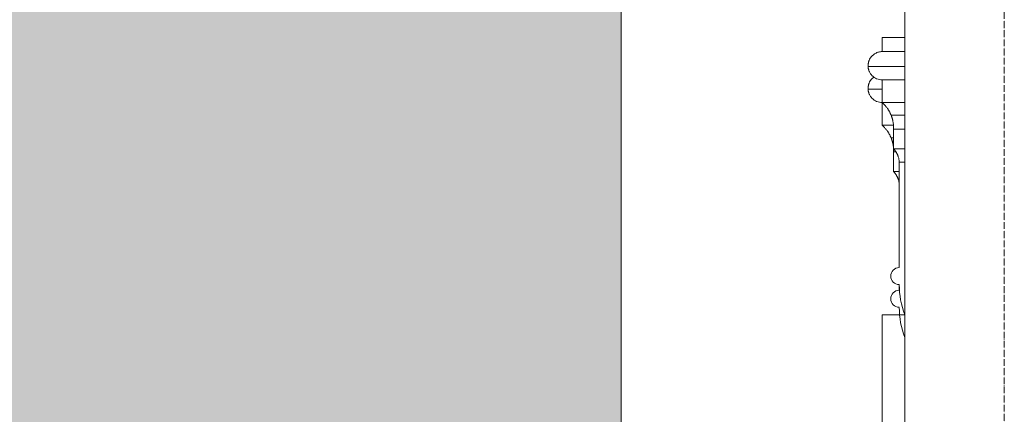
# Model space of a CAD drawing. Header units: millimetres. Extents: x -5998 to 63709, y -2391 to 8822.
# Tile 252 of 256: x 49933 to 51668, y 3454 to 4150. Entities that reach past the tile are written whole.
import ezdxf

# ---------------------------------------------------------------- set-up
doc = ezdxf.new("R2010")
doc.units = ezdxf.units.MM
doc.linetypes.add('_Tracejado médio', pattern=[4, 3, -1])
doc.linetypes.add('_Traço - ponto', pattern=[16, 12, -2, 0, -2])
for name, color, linetype, lineweight in [('A-GENM', 13, 'Continuous', 18), ('A-GLAZ', 151, 'Continuous', 18), ('A-WALL', 113, 'Continuous', 25), ('S-GRID', 1, 'Continuous', 9)]:
    doc.layers.add(name, color=color, linetype=linetype, lineweight=lineweight)

# ---------------------------------------------------------------- blocks, each defined once
blk = doc.blocks.new('Window_CV - Window_CV - 1 divisão-4329170-ELEVAÇÃO 4 - MANTER _ DEMOLIR')
at = {"layer": 'A-GLAZ'}
for p, q in [((11913.5, 3435), (11913.5, 3630)), ((11953.5, 3630), (11913.5, 3630)), ((11913.5, 2580), (11913.5, 2748.7))]:
    blk.add_line(p, q, dxfattribs=at)
blk = doc.blocks.new('ornamento esquadrias - ornamento esquadrias-V3-ELEVAÇÃO 4 - MANTER _ DEMOLIR')
at = {"layer": 'A-GENM'}
for p, q in [((11913.5, 4093.9), (11913.5, 4118.9)), ((11953.5, 4118.9), (11913.5, 4118.9)), ((11913.5, 4093.9), (11953.5, 4093.9)), ((11913.5, 4093.9), (11953.5, 4093.9)), ((11953.5, 4067.3), (11888.5, 4067.3)), ((11953.5, 4043.9), (11913.5, 4043.9)), ((11913.5, 4003.9), (11913.5, 4043.9)), ((11953.5, 4043.9), (11913.5, 4043.9)), ((11913.5, 4003.9), (11953.5, 4003.9)), ((11913.5, 4003.9), (11953.5, 4003.9)), ((11953.5, 3981.7), (11929, 3981.7)), ((11953.5, 3957.2), (11933.5, 3957.2)), ((11933.5, 3922.2), (11933.5, 3957.2)), ((11953.5, 3957.2), (11933.5, 3957.2)), ((11933.5, 3922.2), (11953.5, 3922.2)), ((11933.5, 3922.2), (11953.5, 3922.2)), ((11943.5, 3713), (11943.5, 3898.8)), ((11953.5, 3898.8), (11943.5, 3898.8)), ((11953.5, 3898.8), (11943.5, 3898.8))]:
    blk.add_line(p, q, dxfattribs=at)
for centre, radius, start, end in [((11943.5, 3698), 15, 90, 270), ((12080.7, 3681.4), 137.2, 179.3469, 202.0203)]:
    blk.add_arc(centre, radius, start, end, dxfattribs=at)
for points, knots in [([(11913.5, 4093.9), (11911.2, 4093.9), (11908, 4093.4), (11903.9, 4092), (11901, 4090.6), (11898.3, 4088.8), (11896, 4086.8), (11894.3, 4084.9), (11893.1, 4083.3), (11891.7, 4081.3), (11890.7, 4079.3), (11890, 4077.4), (11889.6, 4076.2), (11889.1, 4074.6), (11888.8, 4072.7), (11888.5, 4070.2), (11888.5, 4068.5), (11888.5, 4067.3)], [0, 0, 0, 0, 0.142857, 0.214286, 0.285714, 0.357143, 0.428571, 0.5, 0.535714, 0.571429, 0.678571, 0.705357, 0.732143, 0.785714, 0.839286, 0.892857, 1, 1, 1, 1]), ([(11888.5, 4067.3), (11888.5, 4066.9), (11888.6, 4065.9), (11888.9, 4064.2), (11889.3, 4062.5), (11889.7, 4061.1), (11890.2, 4059.7), (11891, 4057.9), (11892.6, 4054.9), (11896.3, 4050.2), (11901.9, 4046.3), (11908.4, 4044.2), (11911.8, 4043.9), (11913.5, 4043.9)], [0, 0, 0, 0, 0.0625, 0.125, 0.1875, 0.21875, 0.25, 0.3125, 0.375, 0.5, 0.75, 0.875, 1, 1, 1, 1]), ([(11929, 3981.7), (11928.8, 3982.4), (11928.1, 3984), (11926.8, 3986.6), (11925.9, 3988.4), (11925, 3989.8), (11924.1, 3991.3), (11923.1, 3992.9), (11921.9, 3994.6), (11920.1, 3996.9), (11917.4, 4000), (11914.9, 4002.6), (11913.5, 4003.9)], [-1, -1, -1, -1, -0.75, -0.625, -0.5625, -0.5, -0.4375, -0.375, -0.3125, -0.25, -0.125, 0, 0, 0, 0]), ([(11933.5, 3957.2), (11933.5, 3959.8), (11933.4, 3963.4), (11932.9, 3967.8), (11932.4, 3970.2), (11932.1, 3972.1), (11931.7, 3973.4), (11931.4, 3974.6), (11931.1, 3975.7), (11930.8, 3976.8), (11930.5, 3977.7), (11930.2, 3978.6), (11929.9, 3979.3), (11929.7, 3980), (11929.4, 3980.8), (11929.2, 3981.2), (11929.2, 3981.4)], [-1, -1, -1, -1, -0.8333333, -0.75, -0.6666667, -0.625, -0.5833333, -0.5416667, -0.5, -0.4583333, -0.4166667, -0.375, -0.3333333, -0.2916667, -0.25, -0.1666667, -0.1666667, -0.1666667, -0.1666667]), ([(11943.5, 3898.8), (11943.4, 3900.8), (11943, 3903.6), (11942.2, 3907.1), (11941.5, 3909.2), (11940.9, 3910.8), (11940.4, 3911.9), (11939.9, 3913), (11939.4, 3914), (11938.8, 3915), (11938.3, 3915.9), (11937.7, 3916.8), (11937.2, 3917.6), (11936.6, 3918.4), (11936.1, 3919.1), (11935.6, 3919.8), (11935.1, 3920.4), (11934.6, 3921), (11934.1, 3921.6), (11933.7, 3922), (11933.5, 3922.2)], [-1, -1, -1, -1, -0.833333, -0.75, -0.666667, -0.625, -0.583333, -0.541667, -0.5, -0.458333, -0.416667, -0.375, -0.333333, -0.291667, -0.25, -0.208333, -0.166667, -0.125, -0.083333, 0, 0, 0, 0])]:
    blk.add_open_spline(points, degree=3, knots=knots, dxfattribs=at)
blk = doc.blocks.new('ornamento esquadrias - ornamento esquadrias-V4-ELEVAÇÃO 4 - MANTER _ DEMOLIR')
at = {"layer": 'A-GENM'}
for p, q in [((11913.5, 4027.3), (11888.5, 4027.3)), ((11913.5, 3963.9), (11913.5, 4003.9)), ((11913.5, 3963.9), (11933.3, 3963.9)), ((11913.5, 3963.9), (11933.3, 3963.9)), ((11933.5, 3941.7), (11929, 3941.7)), ((11937.4, 3917.2), (11933.5, 3917.2)), ((11933.5, 3882.2), (11933.5, 3917.2)), ((11937.4, 3917.2), (11933.5, 3917.2)), ((11933.5, 3882.2), (11943.5, 3882.2)), ((11933.5, 3882.2), (11943.5, 3882.2)), ((11943.5, 3673), (11943.5, 3683))]:
    blk.add_line(p, q, dxfattribs=at)
for centre, radius, start, end in [((11943.5, 3658), 15, 90, 270), ((12080.7, 3641.4), 137.2, 179.3469, 202.0203)]:
    blk.add_arc(centre, radius, start, end, dxfattribs=at)
for points, knots in [([(11898.6, 4048.9), (11898.5, 4048.9), (11897.6, 4048.2), (11896, 4046.8), (11894.3, 4044.9), (11893.1, 4043.3), (11891.7, 4041.3), (11890.7, 4039.3), (11890, 4037.4), (11889.6, 4036.2), (11889.1, 4034.6), (11888.8, 4032.7), (11888.5, 4030.2), (11888.5, 4028.5), (11888.5, 4027.3)], [0.3516605, 0.3516605, 0.3516605, 0.3516605, 0.3571429, 0.4285714, 0.5, 0.5357143, 0.5714286, 0.6785714, 0.7053571, 0.7321429, 0.7857143, 0.8392857, 0.8928571, 1, 1, 1, 1]), ([(11888.5, 4027.3), (11888.5, 4026.9), (11888.6, 4025.9), (11888.9, 4024.2), (11889.3, 4022.5), (11889.7, 4021.1), (11890.2, 4019.7), (11891, 4017.9), (11892.6, 4014.9), (11896.3, 4010.2), (11901.9, 4006.3), (11908.4, 4004.2), (11911.8, 4003.9), (11913.5, 4003.9)], [0, 0, 0, 0, 0.0625, 0.125, 0.1875, 0.21875, 0.25, 0.3125, 0.375, 0.5, 0.75, 0.875, 1, 1, 1, 1]), ([(11929, 3941.7), (11928.8, 3942.4), (11928.1, 3944), (11926.8, 3946.6), (11925.9, 3948.4), (11925, 3949.8), (11924.1, 3951.3), (11923.1, 3952.9), (11921.9, 3954.6), (11920.1, 3956.9), (11917.4, 3960), (11914.9, 3962.6), (11913.5, 3963.9)], [-1, -1, -1, -1, -0.75, -0.625, -0.5625, -0.5, -0.4375, -0.375, -0.3125, -0.25, -0.125, 0, 0, 0, 0]), ([(11933.5, 3917.2), (11933.5, 3919.8), (11933.4, 3923.4), (11932.9, 3927.8), (11932.4, 3930.2), (11932.1, 3932.1), (11931.7, 3933.4), (11931.4, 3934.6), (11931.1, 3935.7), (11930.8, 3936.8), (11930.5, 3937.7), (11930.2, 3938.6), (11929.9, 3939.3), (11929.7, 3940), (11929.4, 3940.8), (11929.2, 3941.2), (11929.2, 3941.4)], [-1, -1, -1, -1, -0.8333333, -0.75, -0.6666667, -0.625, -0.5833333, -0.5416667, -0.5, -0.4583333, -0.4166667, -0.375, -0.3333333, -0.2916667, -0.25, -0.1666667, -0.1666667, -0.1666667, -0.1666667]), ([(11943.5, 3858.8), (11943.4, 3860.8), (11943, 3863.6), (11942.2, 3867.1), (11941.5, 3869.2), (11940.9, 3870.8), (11940.4, 3871.9), (11939.9, 3873), (11939.4, 3874), (11938.8, 3875), (11938.3, 3875.9), (11937.7, 3876.8), (11937.2, 3877.6), (11936.6, 3878.4), (11936.1, 3879.1), (11935.6, 3879.8), (11935.1, 3880.4), (11934.6, 3881), (11934.1, 3881.6), (11933.7, 3882), (11933.5, 3882.2)], [-1, -1, -1, -1, -0.833333, -0.75, -0.666667, -0.625, -0.583333, -0.541667, -0.5, -0.458333, -0.416667, -0.375, -0.333333, -0.291667, -0.25, -0.208333, -0.166667, -0.125, -0.083333, 0, 0, 0, 0])]:
    blk.add_open_spline(points, degree=3, knots=knots, dxfattribs=at)

msp = doc.modelspace()

# ---------------------------------------------------------------- hatches: boundary and pattern name
at = {"layer": 'A-WALL', "lineweight": 18}
h = msp.add_hatch(color=41, dxfattribs=at)
h.paths.add_polyline_path([(50296.4, 2580), (50993, 2580), (50993, 5173.8), (45634.4, 5173.8), (45634.4, 5322.7), (50993, 5322.7), (50993, 5328.7), (45633, 5328.7), (45633, 2580), (48027.7, 2580), (48027.7, 3630), (49227.7, 3630), (49227.7, 2580), (50038, 2580)], flags=0)
h.paths.add_polyline_path([(47420.6, 2680), (47395.6, 2680), (47395.6, 2780), (46625.6, 2780), (46625.6, 2680), (46600.6, 2680), (46600.6, 2780), (46575.6, 2780), (46575.6, 3435), (47445.6, 3435), (47445.6, 2780), (47420.6, 2780), (47420.6, 2708.7)], flags=0)

# ---------------------------------------------------------------- linework, layer by layer
for p, q in [((50993, 5173.8), (50993, 2580)), ((51493, 1280), (51493, 5173.8))]:
    msp.add_line(p, q, dxfattribs=at)
at = {"layer": 'A-WALL', "color": 30, "linetype": '_Tracejado médio', "lineweight": 18}
msp.add_line((50993, 2580), (50993, 5173.8), dxfattribs=at)
at = {"layer": 'S-GRID', "linetype": '_Traço - ponto'}
msp.add_line((51668, -2385.1), (51668, 8321.9), dxfattribs=at)

# ---------------------------------------------------------------- block references
at = {"layer": 'A-GENM'}
for name in ['ornamento esquadrias - ornamento esquadrias-V3-ELEVAÇÃO 4 - MANTER _ DEMOLIR', 'ornamento esquadrias - ornamento esquadrias-V4-ELEVAÇÃO 4 - MANTER _ DEMOLIR']:
    msp.add_blockref(name, (39539.5, 0), dxfattribs=at)
at = {"layer": 'A-GLAZ'}
msp.add_blockref('Window_CV - Window_CV - 1 divisão-4329170-ELEVAÇÃO 4 - MANTER _ DEMOLIR', (39539.5, 0), dxfattribs=at)

doc.saveas('drawing.dxf')
